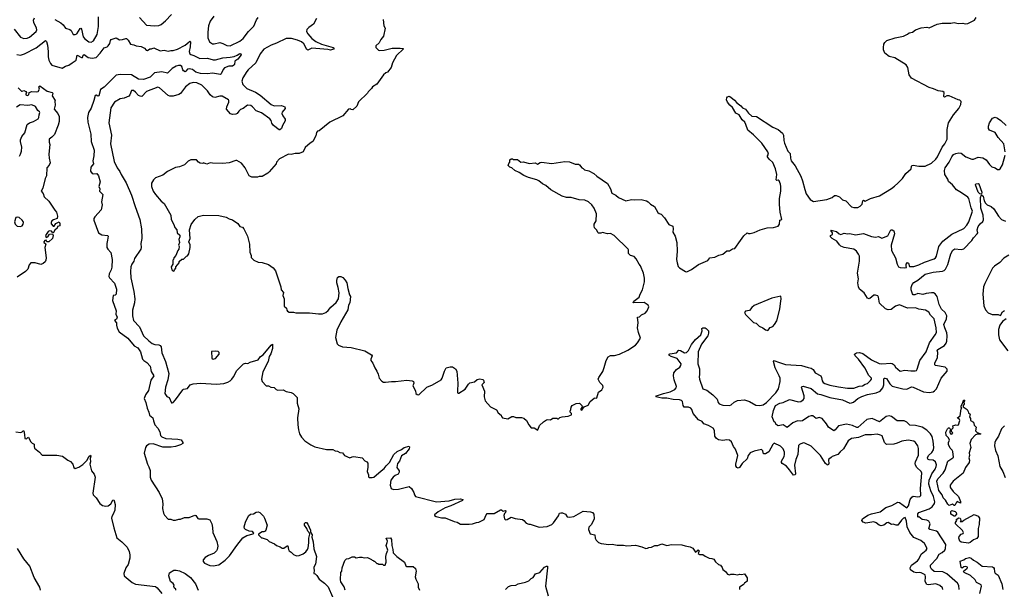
# Model space of a CAD drawing. Extents: x 1863017 to 1989460, y 394564 to 532820.
# Tile 180 of 213: x 1967443 to 1979711, y 441798 to 448891. Entities that reach past the tile are written whole.
import ezdxf

# ---------------------------------------------------------------- set-up
doc = ezdxf.new("R2010")
doc.units = 0

msp = doc.modelspace()

# ---------------------------------------------------------------- linework, layer by layer
at = {"layer": '0CON10XD'}
for points in [[(1967376, 448775), (1967452, 448675), (1967495, 448658), (1967535, 448661), (1967567, 448673), (1967650, 448745), (1967657, 448765), (1967654, 448785), (1967621, 448855), (1967617, 448885), (1967629, 448915)], [(1967882, 448892), (1967954, 448854), (1967986, 448826), (1968015, 448784), (1968070, 448770), (1968086, 448755), (1968110, 448705), (1968135, 448706), (1968155, 448716), (1968195, 448781), (1968205, 448784), (1968215, 448775), (1968235, 448676), (1968255, 448652), (1968306, 448616), (1968335, 448613), (1968365, 448629), (1968409, 448705), (1968425, 448805), (1968425, 448925)], [(1968937, 448917), (1969022, 448822), (1969124, 448814), (1969175, 448818), (1969205, 448831), (1969258, 448875), (1969335, 448954)], [(1971972, 448895), (1971982, 448815), (1971998, 448785), (1971978, 448685), (1971942, 448645), (1971922, 448605), (1971880, 448565), (1971880, 448545), (1971915, 448510), (1971927, 448507), (1971985, 448510), (1972085, 448536), (1972185, 448538), (1972222, 448532), (1972227, 448527), (1972138, 448445), (1972088, 448355), (1972070, 448295), (1972024, 448236), (1972005, 448229), (1971976, 448204), (1971895, 448088), (1971838, 448055), (1971828, 448035), (1971787, 447993), (1971778, 447975), (1971665, 447868), (1971642, 447815), (1971595, 447770), (1971573, 447773), (1971565, 447780), (1971540, 447775), (1971468, 447695), (1971306, 447614), (1971175, 447508), (1971155, 447502), (1971142, 447488), (1971132, 447445), (1971097, 447375), (1971062, 447355), (1971000, 447300), (1970975, 447247), (1970925, 447223), (1970876, 447226), (1970825, 447214), (1970794, 447216), (1970682, 447158), (1970642, 447115), (1970638, 447095), (1970552, 446995), (1970535, 446978), (1970465, 446940), (1970425, 446940), (1970405, 446930), (1970335, 446930), (1970302, 446945), (1970252, 447045), (1970206, 447106), (1970147, 447137), (1970135, 447138), (1970055, 447108), (1969975, 447100), (1969847, 447103), (1969815, 447110), (1969775, 447090), (1969735, 447108), (1969725, 447102), (1969690, 447105), (1969670, 447115), (1969646, 447146), (1969575, 447148), (1969541, 447129), (1969495, 447082), (1969435, 447060), (1969385, 447050), (1969285, 446999), (1969225, 446957), (1969135, 446920), (1969112, 446898), (1969087, 446855), (1969086, 446815), (1969107, 446755), (1969134, 446715), (1969205, 446633), (1969244, 446604), (1969326, 446456), (1969330, 446405), (1969365, 446340), (1969377, 446305), (1969400, 446275), (1969406, 446236), (1969437, 446207), (1969438, 446185), (1969428, 446155), (1969433, 446115), (1969422, 446085), (1969430, 446065), (1969427, 446033), (1969413, 446017), (1969387, 445953), (1969363, 445927), (1969360, 445905), (1969352, 445895), (1969350, 445845), (1969332, 445815), (1969340, 445775), (1969355, 445760), (1969368, 445762), (1969372, 445778), (1969390, 445795), (1969390, 445815), (1969430, 445865), (1969432, 445878), (1969462, 445908), (1969485, 445910), (1969520, 445945), (1969535, 445950), (1969550, 445975), (1969568, 446055), (1969566, 446086), (1969552, 446125), (1969567, 446165), (1969560, 446275), (1969581, 446339), (1969627, 446405), (1969668, 446442), (1969735, 446458), (1969925, 446454), (1970015, 446434), (1970052, 446412), (1970095, 446400), (1970162, 446355), (1970187, 446317), (1970218, 446308), (1970238, 446288), (1970280, 446195), (1970308, 446095), (1970312, 445995), (1970328, 445955), (1970328, 445928), (1970342, 445912), (1970360, 445895), (1970415, 445872), (1970465, 445867), (1970545, 445843), (1970602, 445802), (1970631, 445765), (1970698, 445565), (1970702, 445525), (1970730, 445495), (1970722, 445455), (1970738, 445415), (1970740, 445325), (1970767, 445297), (1970770, 445275), (1970781, 445261), (1970800, 445250), (1970855, 445249), (1970885, 445241), (1971055, 445242), (1971165, 445228), (1971215, 445230), (1971256, 445245), (1971285, 445268), (1971318, 445312), (1971385, 445369), (1971415, 445415), (1971422, 445488), (1971412, 445555), (1971394, 445615), (1971393, 445645), (1971405, 445680), (1971418, 445692), (1971445, 445692), (1971471, 445681), (1971499, 445649), (1971518, 445615), (1971530, 445545), (1971552, 445465), (1971566, 445445), (1971556, 445365), (1971540, 445335), (1971532, 445278), (1971445, 445129), (1971396, 445026), (1971376, 444935), (1971397, 444855), (1971415, 444838), (1971465, 444817), (1971575, 444809), (1971745, 444766), (1971828, 444718), (1971833, 444705), (1971817, 444665), (1971818, 444645), (1971842, 444615), (1971867, 444555), (1971893, 444515), (1971910, 444475), (1971920, 444425), (1971955, 444388), (1971977, 444377), (1972003, 444377), (1972075, 444387), (1972125, 444384), (1972265, 444401), (1972335, 444392), (1972350, 444385), (1972352, 444365), (1972341, 444331), (1972375, 444270), (1972378, 444238), (1972395, 444223), (1972415, 444220), (1972515, 444314), (1972586, 444344), (1972695, 444406), (1972709, 444425), (1972735, 444514), (1972758, 444555), (1972805, 444570), (1972835, 444568), (1972873, 444545), (1972891, 444515), (1972904, 444365), (1972897, 444267), (1972900, 444245), (1972905, 444240), (1972915, 444242), (1972995, 444291), (1973035, 444352), (1973052, 444368), (1973108, 444382), (1973145, 444412), (1973175, 444420), (1973215, 444412), (1973224, 444404), (1973230, 444375), (1973202, 444345), (1973236, 444265), (1973230, 444195), (1973244, 444144), (1973276, 444106)], [(1969861, 448935), (1969817, 448873), (1969797, 448815), (1969787, 448735), (1969788, 448665), (1969809, 448615), (1969845, 448590), (1969865, 448589), (1969935, 448606), (1969975, 448596), (1970025, 448570), (1970064, 448564), (1970185, 448624), (1970228, 448655), (1970295, 448746), (1970361, 448809), (1970392, 448888), (1970415, 448917)], [(1971141, 448905), (1971104, 448835), (1971045, 448794), (1971021, 448769), (1971018, 448745), (1971035, 448716)], [(1973276, 444106), (1973311, 444071), (1973385, 444032), (1973404, 443994), (1973440, 443965), (1973445, 443950), (1973460, 443935), (1973525, 443920), (1973575, 443948), (1973595, 443948), (1973625, 443938), (1973695, 443938), (1973725, 443928), (1973759, 443899), (1973788, 443845), (1973815, 443810), (1973855, 443808), (1973875, 443798), (1973895, 443778), (1973905, 443790), (1973921, 443839), (1973970, 443885), (1974005, 443908), (1974025, 443912), (1974055, 443908), (1974085, 443930), (1974135, 443930), (1974145, 443920), (1974155, 443920), (1974173, 443937), (1974203, 443947), (1974275, 443952), (1974318, 443972), (1974320, 443985), (1974303, 444003), (1974302, 444015), (1974312, 444038), (1974313, 444067), (1974325, 444088), (1974375, 444112), (1974417, 444117), (1974447, 444087), (1974450, 444065), (1974433, 444047), (1974430, 444035), (1974445, 444030), (1974475, 444070), (1974525, 444092), (1974552, 444135), (1974601, 444179), (1974615, 444182), (1974625, 444178), (1974635, 444182), (1974656, 444254), (1974698, 444282), (1974712, 444315), (1974710, 444335), (1974671, 444371), (1974651, 444415), (1974657, 444435), (1974708, 444512), (1974725, 444558), (1974749, 444645), (1974775, 444692), (1974805, 444709), (1974855, 444711), (1974915, 444724), (1975021, 444775), (1975115, 444838), (1975141, 444865), (1975177, 444925), (1975152, 444995), (1975142, 445055), (1975150, 445115), (1975140, 445185), (1975165, 445190), (1975192, 445215), (1975238, 445235), (1975262, 445265), (1975280, 445315), (1975272, 445335), (1975225, 445369), (1975088, 445365), (1975096, 445385), (1975162, 445435), (1975173, 445475), (1975202, 445525), (1975226, 445626), (1975226, 445674), (1975216, 445735), (1975180, 445825), (1975160, 445845), (1975124, 445914), (1975101, 445941), (1975054, 445954), (1975028, 445978), (1975030, 446025), (1975025, 446032), (1974848, 446205), (1974805, 446227), (1974765, 446223), (1974705, 446240), (1974685, 446232), (1974655, 446232), (1974645, 446242), (1974635, 446270), (1974605, 446300), (1974600, 446325), (1974602, 446345), (1974627, 446385), (1974630, 446475), (1974601, 446545), (1974572, 446585), (1974531, 446621), (1974485, 446643), (1974415, 446647), (1974315, 446676), (1974255, 446678), (1974202, 446692), (1974062, 446772), (1973997, 446827), (1973958, 446848), (1973913, 446885), (1973885, 446898), (1973782, 446925), (1973725, 446949), (1973668, 446988), (1973612, 447015), (1973577, 447047), (1973550, 447055), (1973530, 447075), (1973538, 447102), (1973550, 447115), (1973550, 447145), (1973565, 447160), (1973585, 447160), (1973595, 447150), (1973645, 447152), (1973688, 447118), (1973715, 447122), (1973795, 447100), (1973865, 447110), (1973895, 447093), (1973927, 447113), (1973945, 447117), (1974075, 447101), (1974234, 447126), (1974292, 447122), (1974365, 447093), (1974405, 447092), (1974418, 447085), (1974445, 447048), (1974465, 447040), (1974482, 447022), (1974535, 447007), (1974598, 446975), (1974632, 446942), (1974765, 446853), (1974803, 446783), (1974821, 446731), (1974872, 446705), (1974905, 446678), (1974995, 446637), (1975065, 446651), (1975105, 446647), (1975185, 446652), (1975252, 446635), (1975275, 446621), (1975303, 446595), (1975351, 446565), (1975395, 446492), (1975409, 446479), (1975435, 446470), (1975477, 446425), (1975530, 446340), (1975579, 446319), (1975586, 446285), (1975581, 446245), (1975609, 446195), (1975629, 446115), (1975633, 446007), (1975626, 445905), (1975633, 445865), (1975649, 445819), (1975662, 445802), (1975740, 445755), (1975755, 445753), (1975815, 445780), (1975899, 445841), (1976017, 445893), (1976040, 445925), (1976102, 445935), (1976155, 445960), (1976205, 445973), (1976255, 446011), (1976285, 446013), (1976323, 446037), (1976355, 446040), (1976425, 446141), (1976465, 446199), (1976505, 446236), (1976525, 446227), (1976545, 446227), (1976595, 446240), (1976670, 446275), (1976755, 446300), (1976835, 446303), (1976895, 446318), (1976910, 446345), (1976912, 446395), (1976940, 446405), (1976920, 446495), (1976909, 446591), (1976911, 446665), (1976928, 446755), (1976925, 446815), (1976921, 446845), (1976905, 446884), (1976895, 446891), (1976875, 446888), (1976868, 446895), (1976877, 446965), (1976859, 447035), (1976825, 447112), (1976779, 447155), (1976762, 447185), (1976760, 447195), (1976772, 447215), (1976764, 447245), (1976688, 447355), (1976586, 447456), (1976515, 447517), (1976492, 447585), (1976476, 447615), (1976446, 447646), (1976406, 447705), (1976366, 447726), (1976325, 447796), (1976289, 447825), (1976260, 447865), (1976249, 447895), (1976252, 447918), (1976261, 447929), (1976283, 447937), (1976305, 447926), (1976351, 447891), (1976378, 447855), (1976428, 447818), (1976448, 447795), (1976488, 447778), (1976525, 447726), (1976565, 447691), (1976625, 447684), (1976825, 447553), (1976895, 447523), (1976949, 447479), (1976960, 447455), (1976964, 447385), (1976973, 447355), (1977015, 447253), (1977044, 447224), (1977048, 447165), (1977054, 447134), (1977105, 447072), (1977175, 446942), (1977196, 446885), (1977224, 446775), (1977244, 446724), (1977293, 446653), (1977335, 446628), (1977498, 446652), (1977565, 446678), (1977595, 446700), (1977615, 446702), (1977656, 446686), (1977696, 446646), (1977735, 446634), (1977805, 446562), (1977835, 446551), (1977886, 446554), (1977915, 446567), (1977940, 446595), (1977948, 446635), (1977955, 446642), (1977975, 446632), (1977986, 446634), (1978044, 446666), (1978155, 446699), (1978305, 446788), (1978344, 446816), (1978384, 446856), (1978441, 446915), (1978483, 446977), (1978552, 447035), (1978553, 447065), (1978560, 447075), (1978575, 447079), (1978645, 447067), (1978725, 447066), (1978803, 447105), (1978856, 447155), (1978879, 447185), (1978935, 447305), (1978971, 447345), (1978998, 447405), (1978999, 447525), (1979014, 447606), (1979079, 447705), (1979146, 447784), (1979170, 447835), (1979173, 447873), (1979158, 447888), (1979135, 447893), (1979025, 447943), (1978995, 447942), (1978965, 447928), (1978958, 447935), (1978960, 447985), (1978945, 447999), (1978885, 448006), (1978830, 448030), (1978775, 448046), (1978554, 448164), (1978527, 448205), (1978508, 448295), (1978489, 448329), (1978348, 448418), (1978274, 448434), (1978222, 448475), (1978207, 448515), (1978204, 448545), (1978210, 448585), (1978222, 448608), (1978245, 448630), (1978350, 448665), (1978455, 448687), (1978505, 448710), (1978525, 448726), (1978565, 448736), (1978605, 448763), (1978675, 448790), (1978745, 448800), (1978775, 448791), (1978876, 448834), (1978936, 448846), (1979043, 448847), (1979085, 448858), (1979135, 448843), (1979195, 448846), (1979222, 448838), (1979257, 448843), (1979338, 448885), (1979362, 448918)], [(1967407, 448457), (1967455, 448450), (1967505, 448465), (1967648, 448542), (1967765, 448631), (1967779, 448619), (1967790, 448575), (1967800, 448495), (1967798, 448428), (1967808, 448388), (1967826, 448345), (1967845, 448323), (1967971, 448289), (1968016, 448314), (1968055, 448326), (1968099, 448355), (1968145, 448388), (1968159, 448451), (1968215, 448420), (1968225, 448419), (1968235, 448450), (1968245, 448456), (1968295, 448419), (1968345, 448412), (1968395, 448422), (1968445, 448475), (1968495, 448542), (1968535, 448554), (1968547, 448565), (1968568, 448595), (1968576, 448634), (1968584, 448645), (1968645, 448666), (1968688, 448642), (1968725, 448646), (1968765, 448659), (1968775, 448656), (1968796, 448636), (1968825, 448587), (1968865, 448580), (1968894, 448564), (1968955, 448556), (1968997, 448535), (1969021, 448511), (1969035, 448506), (1969065, 448528), (1969085, 448528), (1969115, 448542), (1969195, 448502), (1969245, 448512), (1969295, 448500), (1969325, 448508), (1969355, 448506), (1969411, 448525), (1969505, 448576), (1969555, 448615), (1969565, 448623), (1969573, 448615), (1969568, 448555), (1969553, 448495), (1969562, 448465), (1969575, 448456), (1969615, 448447), (1969687, 448407), (1969785, 448413), (1969855, 448391), (1969885, 448391), (1969975, 448417), (1970065, 448423), (1970116, 448434), (1970152, 448448), (1970185, 448470), (1970200, 448465), (1970202, 448455), (1970162, 448398), (1970124, 448376), (1970118, 448335), (1970110, 448325), (1970095, 448314), (1970048, 448312), (1969995, 448291), (1969978, 448272), (1969952, 448215), (1969945, 448210), (1969845, 448227), (1969785, 448217), (1969695, 448222), (1969639, 448239), (1969595, 448272), (1969555, 448278), (1969535, 448274), (1969515, 448252), (1969505, 448243), (1969485, 448254), (1969474, 448265), (1969465, 448307), (1969445, 448319), (1969422, 448322), (1969395, 448314), (1969345, 448285), (1969285, 448226), (1969215, 448240), (1969125, 448231), (1969069, 448175), (1968985, 448147), (1968925, 448151), (1968835, 448205), (1968695, 448210), (1968645, 448199), (1968495, 448051), (1968450, 448020), (1968431, 447945), (1968415, 447940), (1968395, 447950), (1968383, 447947), (1968368, 447885), (1968332, 447788), (1968300, 447735), (1968289, 447675), (1968292, 447615), (1968330, 447465), (1968332, 447375), (1968372, 447265), (1968368, 447195), (1968354, 447135), (1968361, 447095), (1968329, 447055), (1968326, 447006), (1968345, 446976), (1968365, 446970), (1968405, 446974), (1968427, 446945), (1968446, 446874), (1968430, 446815), (1968441, 446785), (1968439, 446755), (1968478, 446715), (1968463, 446625), (1968469, 446585), (1968458, 446525), (1968379, 446435), (1968369, 446415), (1968369, 446395), (1968427, 446237), (1968465, 446210), (1968538, 446205), (1968546, 446195), (1968539, 446145), (1968528, 446105), (1968530, 446055), (1968542, 446032), (1968580, 445990), (1968595, 445905), (1968592, 445808), (1968584, 445776), (1968560, 445725), (1968556, 445695), (1968564, 445675), (1968625, 445609), (1968649, 445535), (1968646, 445475), (1968635, 445461), (1968610, 445455), (1968600, 445395), (1968644, 445265), (1968640, 445225), (1968656, 445185), (1968650, 445160), (1968624, 445145), (1968648, 445118), (1968648, 445085), (1968658, 445048), (1968681, 445005), (1968789, 444925), (1968871, 444831), (1968915, 444806), (1968947, 444755), (1968975, 444664), (1968992, 444645), (1969028, 444622), (1969070, 444575), (1969081, 444511), (1969114, 444455), (1969077, 444403), (1969048, 444275), (1969011, 444219), (1968996, 444175), (1969017, 444125), (1969032, 444055), (1969053, 444005), (1969062, 443965), (1969104, 443935), (1969109, 443895), (1969127, 443847), (1969163, 443805), (1969189, 443759), (1969197, 443715), (1969215, 443696), (1969265, 443676), (1969415, 443666), (1969455, 443658), (1969478, 443625), (1969478, 443615), (1969445, 443598), (1969383, 443577), (1969332, 443568), (1969225, 443569), (1969105, 443608), (1969056, 443605), (1969024, 443585), (1969009, 443565), (1968996, 443495), (1969035, 443358), (1969053, 443323), (1969067, 443277), (1969070, 443195), (1969081, 443155), (1969181, 443005), (1969218, 442925), (1969226, 442864), (1969222, 442805), (1969237, 442745), (1969249, 442719), (1969295, 442670), (1969325, 442670), (1969355, 442660), (1969385, 442660), (1969425, 442672), (1969445, 442672), (1969498, 442692), (1969555, 442691), (1969625, 442719), (1969638, 442715), (1969661, 442681), (1969674, 442674), (1969774, 442674), (1969811, 442661), (1969838, 442615), (1969847, 442567), (1969849, 442505), (1969901, 442391), (1969911, 442335), (1969904, 442295), (1969894, 442275), (1969865, 442248), (1969795, 442220), (1969753, 442195), (1969730, 442165), (1969730, 442145), (1969745, 442123), (1969814, 442094), (1969855, 442090), (1969925, 442103), (1970005, 442162), (1970058, 442215), (1970147, 442343), (1970225, 442437), (1970275, 442468), (1970353, 442487), (1970360, 442495), (1970345, 442518), (1970303, 442523), (1970255, 442542), (1970243, 442555), (1970241, 442575), (1970256, 442635), (1970295, 442713), (1970318, 442732), (1970355, 442736), (1970390, 442760), (1970415, 442762), (1970435, 442756), (1970479, 442709), (1970494, 442685), (1970527, 442595), (1970510, 442535), (1970500, 442520), (1970485, 442512), (1970465, 442512), (1970420, 442485), (1970420, 442475), (1970455, 442440), (1970465, 442438)], [(1971035, 448716), (1971085, 448657), (1971135, 448619), (1971205, 448588), (1971351, 448545), (1971363, 448535), (1971353, 448525), (1971315, 448513), (1971282, 448522), (1971085, 448537), (1971035, 448512), (1971021, 448521), (1970985, 448590), (1970953, 448615), (1970905, 448636), (1970830, 448655), (1970765, 448655), (1970645, 448598), (1970575, 448576), (1970487, 448525), (1970441, 448465), (1970384, 448356), (1970290, 448265), (1970272, 448245), (1970224, 448166), (1970212, 448125), (1970223, 448083), (1970272, 448035), (1970380, 447990), (1970441, 447951), (1970578, 447835), (1970615, 447820), (1970705, 447822), (1970745, 447808), (1970752, 447785), (1970715, 447740), (1970711, 447725), (1970723, 447693), (1970752, 447652), (1970749, 447631), (1970718, 447575), (1970705, 447538), (1970685, 447520), (1970675, 447520), (1970604, 447575), (1970584, 447604), (1970577, 447635), (1970558, 447658), (1970455, 447733), (1970388, 447758), (1970345, 447808), (1970325, 447822), (1970283, 447825), (1970226, 447785), (1970195, 447774), (1970172, 447752), (1970152, 447725), (1970135, 447715), (1970095, 447710), (1970069, 447719), (1970020, 447775), (1970024, 447805), (1970051, 447865), (1970050, 447885), (1970043, 447893), (1969965, 447937), (1969935, 447938), (1969875, 447924), (1969845, 447931), (1969818, 447955), (1969785, 448006), (1969711, 448075), (1969650, 448105), (1969605, 448110), (1969562, 448098), (1969509, 448055), (1969448, 447972), (1969425, 447959), (1969355, 447940), (1969315, 447939), (1969295, 447947), (1969185, 448041), (1969165, 448050), (1969025, 447997), (1968965, 447936), (1968945, 447937), (1968925, 447947), (1968885, 447988), (1968860, 448010), (1968835, 448010), (1968816, 447955), (1968802, 447938), (1968745, 447914), (1968695, 447905), (1968626, 447865), (1968578, 447795), (1968556, 447605), (1968587, 447455), (1968574, 447345), (1968620, 447125), (1968659, 447045), (1968691, 447001), (1968706, 446965), (1968771, 446861), (1968836, 446706), (1968884, 446565), (1968940, 446405), (1968962, 446285), (1968966, 446165), (1968954, 446105), (1968956, 446055), (1968951, 446035), (1968874, 445916), (1968867, 445885), (1968842, 445848), (1968829, 445815), (1968824, 445755), (1968828, 445675), (1968867, 445505), (1968877, 445415), (1968873, 445367), (1968848, 445275), (1968847, 445205), (1968861, 445145), (1968936, 445066), (1968988, 444955), (1969051, 444891), (1969095, 444857), (1969127, 444847), (1969175, 444842), (1969195, 444832), (1969207, 444817), (1969213, 444743), (1969262, 444635), (1969300, 444485), (1969290, 444405), (1969258, 444315), (1969253, 444235), (1969275, 444198), (1969305, 444187), (1969335, 444121), (1969345, 444119), (1969354, 444125), (1969385, 444158), (1969475, 444281), (1969485, 444289), (1969535, 444299), (1969568, 444345), (1969605, 444356), (1969695, 444364), (1969895, 444352), (1969985, 444362), (1970035, 444379), (1970064, 444395), (1970085, 444414), (1970106, 444444), (1970147, 444523), (1970230, 444605), (1970255, 444614), (1970285, 444611), (1970313, 444627), (1970415, 444656), (1970444, 444695), (1970475, 444716), (1970575, 444840), (1970595, 444850), (1970594, 444795), (1970571, 444729), (1970551, 444695), (1970539, 444635), (1970471, 444505), (1970458, 444415), (1970463, 444385), (1970515, 444332), (1970545, 444330), (1970574, 444314), (1970615, 444312), (1970638, 444285), (1970658, 444278), (1970725, 444280), (1970765, 444262), (1970827, 444247), (1970850, 444235), (1970900, 444185), (1970900, 444115), (1970920, 444045), (1970904, 443934), (1970910, 443845), (1970916, 443785), (1970931, 443735), (1970955, 443693), (1970998, 443648), (1971072, 443595), (1971120, 443570), (1971265, 443537), (1971345, 443538), (1971375, 443520), (1971405, 443518), (1971433, 443503), (1971465, 443497), (1971492, 443465), (1971555, 443434), (1971585, 443449), (1971605, 443451), (1971712, 443435), (1971745, 443397), (1971767, 443385), (1971779, 443369), (1971782, 443318), (1971772, 443265), (1971788, 443225), (1971788, 443198), (1971798, 443188), (1971835, 443188), (1971855, 443193), (1971945, 443274), (1971985, 443300), (1972009, 443335), (1972052, 443375), (1972105, 443475), (1972145, 443513), (1972201, 443539), (1972235, 443564), (1972295, 443582), (1972301, 443571), (1972297, 443547), (1972252, 443488), (1972199, 443461), (1972176, 443395), (1972152, 443365), (1972144, 443315), (1972170, 443275), (1972173, 443255), (1972160, 443230), (1972123, 443215), (1972096, 443195), (1972067, 443155), (1972060, 443095), (1972072, 443055), (1972102, 443042), (1972165, 443044), (1972296, 443076), (1972324, 443055), (1972354, 443005), (1972363, 442973), (1972375, 442954), (1972635, 442889), (1972795, 442901), (1972865, 442921), (1972935, 442924), (1972966, 442916), (1972960, 442905), (1972815, 442836), (1972743, 442813), (1972656, 442764), (1972610, 442725), (1972610, 442715), (1972633, 442703), (1972697, 442687), (1972745, 442687), (1972855, 442641), (1972895, 442633), (1972935, 442608), (1973045, 442609), (1973085, 442614), (1973135, 442631), (1973165, 442632), (1973230, 442665), (1973255, 442727), (1973269, 442741), (1973355, 442743), (1973435, 442788), (1973445, 442788), (1973465, 442772), (1973495, 442780), (1973500, 442775), (1973498, 442755), (1973485, 442742), (1973474, 442715), (1973482, 442675), (1973494, 442664), (1973515, 442668), (1973565, 442694), (1973615, 442678), (1973708, 442668), (1973726, 442656), (1973755, 442623), (1973785, 442608), (1973805, 442608), (1973915, 442573), (1974015, 442581), (1974074, 442606), (1974095, 442627), (1974158, 442712), (1974168, 442745), (1974185, 442752), (1974205, 442752), (1974244, 442734), (1974265, 442702), (1974295, 442694), (1974346, 442704), (1974465, 442771), (1974554, 442764), (1974578, 442755), (1974596, 442735), (1974599, 442675), (1974567, 442603), (1974535, 442570), (1974531, 442541), (1974550, 442490), (1974610, 442475), (1974612, 442435), (1974625, 442410), (1974655, 442380), (1974688, 442368), (1974785, 442357), (1974825, 442359), (1974887, 442347), (1974965, 442346), (1975007, 442337), (1975115, 442348), (1975195, 442327), (1975245, 442307), (1975265, 442308), (1975281, 442319), (1975315, 442322), (1975355, 442342), (1975395, 442342), (1975445, 442363), (1975505, 442344), (1975565, 442354), (1975695, 442350), (1975735, 442338), (1975798, 442328), (1975830, 442310), (1975865, 442262), (1975895, 442288), (1975907, 442275), (1975898, 442245), (1975908, 442235), (1975915, 442230), (1975955, 442230), (1975982, 442212), (1976035, 442184), (1976065, 442183), (1976093, 442173), (1976111, 442141), (1976150, 442105), (1976175, 442100), (1976195, 442070), (1976204, 442044), (1976239, 442019), (1976260, 441985), (1976285, 441978), (1976305, 441988), (1976345, 441988), (1976385, 441978), (1976414, 441986), (1976435, 441983), (1976475, 441990), (1976505, 441940), (1976508, 441915), (1976505, 441900), (1976488, 441882), (1976472, 441878), (1976470, 441865), (1976458, 441852), (1976412, 441825), (1976410, 441795)], [(1967425, 448044), (1967465, 448002), (1967475, 448000), (1967495, 448009), (1967522, 447995), (1967528, 447985), (1967519, 447965), (1967521, 447955), (1967535, 447946), (1967558, 447955), (1967562, 447985), (1967595, 447998), (1967655, 447991), (1967673, 447995), (1967691, 448025), (1967684, 448056), (1967694, 448066), (1967785, 448001), (1967846, 447985), (1967857, 447975), (1967847, 447945), (1967887, 447885), (1967880, 447875), (1967886, 447825), (1967871, 447775), (1967919, 447725), (1967937, 447685), (1967936, 447625), (1967924, 447576), (1967878, 447462), (1967845, 447428), (1967812, 447405), (1967812, 447365), (1967820, 447335), (1967808, 447215), (1967812, 447165), (1967825, 447110), (1967812, 447078), (1967783, 447045), (1967779, 446945), (1967759, 446915), (1967732, 446795), (1967712, 446755), (1967734, 446725), (1967748, 446685), (1967805, 446631), (1967823, 446605), (1967880, 446520), (1967903, 446495), (1967916, 446444), (1967912, 446415), (1967865, 446400), (1967844, 446386), (1967836, 446365), (1967837, 446347), (1967861, 446321), (1967875, 446321), (1967895, 446353), (1967935, 446373), (1967944, 446355), (1967944, 446326), (1967916, 446314), (1967911, 446295), (1967881, 446269), (1967865, 446241), (1967855, 446237), (1967838, 446258), (1967815, 446263), (1967800, 446255), (1967766, 446205), (1967775, 446180), (1967792, 446188), (1967815, 446221), (1967853, 446223), (1967859, 446205), (1967854, 446165), (1967806, 446125), (1967783, 446123), (1967775, 446147), (1967755, 446141), (1967745, 446125), (1967746, 446115), (1967766, 446106), (1967771, 446095), (1967755, 446055), (1967772, 445925), (1967769, 445895), (1967759, 445875), (1967735, 445853), (1967705, 445843), (1967635, 445865), (1967581, 445865), (1967563, 445837), (1967544, 445785), (1967515, 445755), (1967414, 445685)], [(1967439, 447191), (1967454, 447216), (1967466, 447255), (1967471, 447305), (1967454, 447375), (1967455, 447397), (1967470, 447435), (1967506, 447484), (1967536, 447585), (1967565, 447608), (1967615, 447622), (1967675, 447657), (1967684, 447675), (1967685, 447705), (1967696, 447735), (1967692, 447742), (1967670, 447760), (1967641, 447811), (1967595, 447831), (1967545, 447823), (1967449, 447831), (1967405, 447802)], [(1979722, 447245), (1979704, 447344), (1979635, 447425), (1979596, 447485), (1979525, 447516), (1979514, 447535), (1979514, 447564), (1979527, 447605), (1979565, 447664), (1979595, 447676), (1979625, 447666), (1979667, 447637), (1979735, 447573)], [(1979066, 446836), (1979017, 446875), (1979005, 446905), (1978969, 446965), (1978964, 447015), (1978973, 447045), (1979025, 447115), (1979056, 447184), (1979079, 447211), (1979105, 447226), (1979145, 447235), (1979175, 447231), (1979233, 447185), (1979305, 447156), (1979325, 447156), (1979385, 447179), (1979445, 447172), (1979486, 447146), (1979525, 447088), (1979555, 447059), (1979595, 447046), (1979625, 447024), (1979645, 447024), (1979658, 447035), (1979689, 447085), (1979721, 447205)], [(1978944, 441795), (1978942, 441815), (1978909, 441845), (1978858, 441865), (1978765, 441852), (1978745, 441856), (1978725, 441895), (1978730, 441955), (1978725, 441979), (1978675, 442003), (1978656, 442006), (1978615, 442003), (1978585, 442011), (1978542, 442042), (1978537, 442065), (1978555, 442100), (1978627, 442153), (1978646, 442175), (1978676, 442234), (1978738, 442285), (1978751, 442305), (1978715, 442369), (1978669, 442405), (1978585, 442442), (1978533, 442503), (1978501, 442575), (1978491, 442645), (1978475, 442690), (1978455, 442682), (1978431, 442659), (1978385, 442598), (1978363, 442597), (1978325, 442609), (1978305, 442606), (1978265, 442631), (1978245, 442625), (1978209, 442595), (1978175, 442590), (1978153, 442595), (1978114, 442624), (1978085, 442636), (1977985, 442623), (1977952, 442632), (1977937, 442655), (1977942, 442675), (1978011, 442719), (1978055, 442738), (1978165, 442761), (1978235, 442818), (1978309, 442841), (1978385, 442882), (1978405, 442880), (1978495, 442813), (1978515, 442838), (1978536, 442915), (1978558, 442945), (1978575, 442958), (1978635, 442951), (1978660, 442955), (1978670, 442965), (1978665, 443055), (1978681, 443245), (1978673, 443263), (1978621, 443315), (1978604, 443344), (1978601, 443365), (1978604, 443385), (1978641, 443469), (1978640, 443550), (1978634, 443584), (1978606, 443626), (1978585, 443641), (1978514, 443654), (1978433, 443643), (1978375, 443617), (1978335, 443607), (1978241, 443601), (1978216, 443626), (1978187, 443707), (1978169, 443719), (1978125, 443730), (1978055, 443721), (1977975, 443723), (1977895, 443688), (1977805, 443677), (1977766, 443645), (1977708, 443545), (1977665, 443511), (1977635, 443477), (1977565, 443452), (1977555, 443438), (1977525, 443420), (1977520, 443405), (1977523, 443365), (1977515, 443344), (1977505, 443346), (1977482, 443365), (1977421, 443465), (1977305, 443579), (1977227, 443617), (1977205, 443620), (1977157, 443603), (1977145, 443587), (1977138, 443475), (1977115, 443416), (1977096, 443345), (1977109, 443235), (1977105, 443222), (1977085, 443219), (1977036, 443286), (1976995, 443330), (1976943, 443363), (1976934, 443375), (1976936, 443395), (1976968, 443452), (1976972, 443475), (1976970, 443505), (1976954, 443545), (1976921, 443581), (1976845, 443617), (1976825, 443602), (1976775, 443508), (1976735, 443483), (1976711, 443485), (1976704, 443524), (1976685, 443537), (1976595, 443519), (1976544, 443496), (1976518, 443465), (1976505, 443422), (1976445, 443365), (1976410, 443315), (1976395, 443306), (1976378, 443315), (1976365, 443335), (1976365, 443357), (1976392, 443465), (1976361, 443541), (1976337, 443575), (1976310, 443635), (1976288, 443655), (1976255, 443660), (1976205, 443651), (1976151, 443661), (1976124, 443675), (1976102, 443705), (1976098, 443775), (1976083, 443805), (1976025, 443839), (1975969, 443859), (1975945, 443886), (1975899, 443909), (1975835, 443985), (1975817, 444037), (1975805, 444052), (1975775, 444064), (1975723, 444065), (1975710, 444085), (1975700, 444135), (1975688, 444148), (1975665, 444159), (1975585, 444161), (1975505, 444179), (1975445, 444180), (1975370, 444195), (1975378, 444205), (1975464, 444235), (1975546, 444255), (1975606, 444285), (1975624, 444305), (1975628, 444325), (1975599, 444405), (1975589, 444455), (1975595, 444495), (1975628, 444535), (1975669, 444565), (1975681, 444585), (1975684, 444605), (1975635, 444672), (1975558, 444695), (1975530, 444715), (1975545, 444728), (1975625, 444743), (1975655, 444774), (1975675, 444771), (1975725, 444741), (1975751, 444745), (1975775, 444772), (1975813, 444845), (1975865, 444907), (1975929, 444965), (1975948, 445015), (1975943, 445045), (1975955, 445052), (1975983, 445053), (1975997, 445045), (1976024, 445015), (1976027, 444987), (1976015, 444956), (1975940, 444850), (1975897, 444755), (1975892, 444605), (1975914, 444545), (1975912, 444472), (1975907, 444443), (1975911, 444415), (1975955, 444296), (1976005, 444278), (1976079, 444219), (1976134, 444164), (1976145, 444125), (1976159, 444109), (1976205, 444090), (1976285, 444085), (1976306, 444094), (1976345, 444129), (1976385, 444149), (1976475, 444157), (1976536, 444136), (1976615, 444090), (1976663, 444087), (1976705, 444094), (1976748, 444122), (1976865, 444243), (1976898, 444295), (1976918, 444385), (1976917, 444425), (1976907, 444455), (1976854, 444555), (1976834, 444635), (1976845, 444646), (1976885, 444630), (1976985, 444597), (1977185, 444583), (1977265, 444558), (1977305, 444552), (1977329, 444535), (1977355, 444494), (1977425, 444455), (1977434, 444435), (1977442, 444392), (1977455, 444375), (1977475, 444361), (1977535, 444341), (1977645, 444319), (1977755, 444304), (1977835, 444302), (1977904, 444326), (1977945, 444332), (1977975, 444352), (1978005, 444360), (1978045, 444396), (1978056, 444415), (1978054, 444425), (1978021, 444461), (1977972, 444555), (1977892, 444665), (1977853, 444705), (1977846, 444725), (1977867, 444743), (1977905, 444748), (1977949, 444735), (1978056, 444655), (1978151, 444611), (1978185, 444605), (1978295, 444615), (1978315, 444609), (1978338, 444595), (1978355, 444564), (1978415, 444513), (1978472, 444528), (1978545, 444518), (1978602, 444518), (1978615, 444524), (1978625, 444538), (1978658, 444645), (1978736, 444754), (1978778, 444865), (1978849, 444965), (1978864, 444995), (1978862, 445055), (1978837, 445165), (1978792, 445212), (1978769, 445249), (1978727, 445275), (1978646, 445286), (1978605, 445303), (1978505, 445298), (1978405, 445342), (1978355, 445323), (1978299, 445281), (1978265, 445276), (1978230, 445290), (1978155, 445363), (1978145, 445435), (1978133, 445453), (1978105, 445462), (1978085, 445462), (1978035, 445421), (1978025, 445417), (1978005, 445424), (1977965, 445489), (1977908, 445535), (1977893, 445565), (1977887, 445615), (1977892, 445665), (1977882, 445735), (1977905, 445885), (1977905, 445945), (1977895, 445972), (1977869, 446009), (1977834, 446034), (1977714, 446054), (1977675, 446070), (1977656, 446086), (1977622, 446135), (1977566, 446165), (1977546, 446185), (1977547, 446203), (1977568, 446215), (1977568, 446235), (1977548, 446265), (1977555, 446272), (1977620, 446255), (1977655, 446226), (1977675, 446218), (1977715, 446234), (1977755, 446226), (1977785, 446229), (1977855, 446212), (1977955, 446228), (1978055, 446190), (1978105, 446181), (1978145, 446191), (1978185, 446172), (1978260, 446200), (1978295, 446274), (1978315, 446276), (1978333, 446263), (1978341, 446225), (1978303, 446085), (1978304, 446015), (1978355, 445925), (1978375, 445845), (1978391, 445815), (1978414, 445804), (1978471, 445799), (1978490, 445805), (1978486, 445825), (1978486, 445845), (1978505, 445868), (1978515, 445859), (1978529, 445819), (1978585, 445817), (1978645, 445837), (1978715, 445871), (1978838, 445912), (1978855, 445925), (1978865, 445945), (1978895, 446065), (1978943, 446135), (1979058, 446222), (1979208, 446292), (1979245, 446331), (1979268, 446375), (1979315, 446505), (1979297, 446547), (1979270, 446665), (1979255, 446683), (1979177, 446737), (1979113, 446773), (1979066, 446836)], [(1979425, 446717), (1979405, 446721), (1979385, 446744), (1979353, 446835), (1979355, 446847), (1979385, 446853), (1979395, 446848), (1979430, 446745), (1979425, 446717)], [(1978868, 442182), (1978901, 442235), (1978936, 442255), (1978969, 442285), (1978979, 442305), (1978980, 442355), (1978881, 442511), (1978865, 442520), (1978783, 442543), (1978772, 442552), (1978786, 442615), (1978772, 442645), (1978745, 442660), (1978689, 442669), (1978645, 442700), (1978632, 442695), (1978635, 442737), (1978644, 442756), (1978775, 442800), (1978812, 442825), (1978842, 442865), (1978845, 442885), (1978830, 442955), (1978794, 443025), (1978770, 443105), (1978776, 443155), (1978789, 443195), (1978809, 443235), (1978851, 443295), (1978863, 443325), (1978866, 443346), (1978853, 443387), (1978826, 443406), (1978775, 443410), (1978757, 443417), (1978755, 443435), (1978765, 443464), (1978809, 443501), (1978828, 443535), (1978832, 443565), (1978825, 443643), (1978811, 443701), (1978792, 443735), (1978745, 443778), (1978686, 443815), (1978605, 443836), (1978535, 443840), (1978495, 443880), (1978465, 443894), (1978375, 443896), (1978305, 443949), (1978275, 443960), (1978240, 443950), (1978155, 443884), (1978065, 443923), (1977997, 443913), (1977885, 443814), (1977875, 443813), (1977818, 443838), (1977745, 443853), (1977645, 443832), (1977605, 443782), (1977585, 443770), (1977522, 443815), (1977497, 443857), (1977443, 443923), (1977405, 443939), (1977365, 443926), (1977327, 443957), (1977305, 443960), (1977275, 443948), (1977195, 443896), (1977175, 443892), (1977135, 443894), (1977075, 443872), (1977005, 443814), (1976957, 443847), (1976895, 443834), (1976885, 443837), (1976863, 443855), (1976858, 443875), (1976844, 443885), (1976819, 443945), (1976835, 444025), (1976861, 444085), (1976915, 444116), (1976955, 444123), (1977035, 444160), (1977145, 444131), (1977175, 444135), (1977206, 444156), (1977215, 444175), (1977218, 444205), (1977182, 444315), (1977186, 444324), (1977203, 444327), (1977305, 444300), (1977383, 444233), (1977425, 444225), (1977535, 444185), (1977695, 444156), (1977785, 444116), (1977805, 444118), (1977830, 444130), (1977885, 444175), (1977935, 444199), (1978005, 444222), (1978115, 444243), (1978163, 444267), (1978198, 444305), (1978210, 444345), (1978210, 444415), (1978214, 444425), (1978225, 444429), (1978241, 444421), (1978284, 444355), (1978315, 444326), (1978445, 444293), (1978495, 444292), (1978555, 444321), (1978575, 444317), (1978705, 444257), (1978775, 444249), (1978825, 444258), (1978842, 444268), (1978864, 444296), (1978923, 444427), (1978999, 444515), (1978998, 444538), (1978975, 444562), (1978855, 444584), (1978844, 444595), (1978846, 444615), (1978878, 444685), (1978882, 444745), (1978876, 444775), (1978883, 444785), (1978965, 444834), (1978987, 444863), (1978994, 444886), (1978999, 444955), (1978995, 444993), (1978968, 445055), (1978958, 445095), (1978992, 445165), (1978993, 445203), (1978975, 445245), (1978928, 445288), (1978901, 445345), (1978874, 445444), (1978848, 445478), (1978828, 445488), (1978805, 445490), (1978735, 445481), (1978695, 445467), (1978635, 445483), (1978595, 445466), (1978575, 445465), (1978565, 445479), (1978551, 445525), (1978551, 445555), (1978564, 445595), (1978583, 445617), (1978635, 445648), (1978725, 445722), (1978825, 445749), (1978940, 445760), (1978962, 445768), (1978977, 445783), (1979009, 445841), (1979045, 445975), (1979070, 446020), (1979095, 446036), (1979175, 446030), (1979205, 446038), (1979305, 446141), (1979325, 446175), (1979374, 446225), (1979379, 446235), (1979373, 446275), (1979384, 446315), (1979410, 446350), (1979442, 446378), (1979451, 446399), (1979449, 446455), (1979419, 446545), (1979413, 446677), (1979425, 446710), (1979447, 446695), (1979461, 446635), (1979475, 446605), (1979495, 446587), (1979545, 446566), (1979582, 446535), (1979639, 446445), (1979675, 446405), (1979725, 446383)], [(1967455, 446315), (1967475, 446326), (1967487, 446343), (1967490, 446365), (1967485, 446380), (1967475, 446396), (1967435, 446426), (1967415, 446432), (1967395, 446428), (1967377, 446375), (1967386, 446345), (1967411, 446321), (1967455, 446315)], [(1979765, 445960), (1979705, 445923), (1979655, 445869), (1979589, 445821), (1979565, 445795), (1979468, 445605), (1979453, 445565), (1979447, 445517), (1979445, 445475), (1979456, 445326), (1979478, 445278), (1979511, 445241), (1979559, 445219), (1979635, 445219), (1979665, 445209), (1979688, 445255), (1979715, 445271)], [(1976765, 445022), (1976795, 445060), (1976825, 445072), (1976848, 445095), (1976875, 445140), (1976913, 445287), (1976924, 445355), (1976931, 445415), (1976925, 445448), (1976815, 445422), (1976595, 445330), (1976564, 445306), (1976535, 445270), (1976488, 445262), (1976474, 445246), (1976485, 445220), (1976585, 445122), (1976621, 445111), (1976655, 445073), (1976704, 445054), (1976735, 445028), (1976765, 445022)], [(1979735, 445166), (1979689, 445131), (1979654, 445085), (1979637, 445035), (1979638, 444965), (1979650, 444905), (1979755, 444766)], [(1969855, 444663), (1969885, 444672), (1969927, 444725), (1969930, 444745), (1969918, 444758), (1969885, 444762), (1969832, 444758), (1969838, 444678), (1969855, 444663)], [(1979095, 442840), (1979085, 442840), (1979066, 442856), (1979025, 442843), (1979005, 442857), (1978979, 442909), (1978950, 442935), (1978938, 442975), (1978895, 443029), (1978870, 443145), (1978882, 443175), (1978947, 443243), (1978972, 443285), (1979005, 443394), (1979070, 443435), (1979076, 443444), (1979071, 443515), (1979061, 443531), (1979034, 443555), (1979015, 443600), (1979014, 443624), (1979027, 443655), (1979014, 443684), (1978987, 443715), (1978984, 443755), (1979002, 443795), (1979015, 443808), (1979025, 443808), (1979037, 443797), (1979040, 443785), (1979030, 443765), (1979033, 443753), (1979040, 443735), (1979055, 443730), (1979070, 443745), (1979050, 443765), (1979058, 443792), (1979072, 443808), (1979070, 443835), (1979105, 443847), (1979125, 443840), (1979140, 443845), (1979158, 443898), (1979149, 443919), (1979130, 443925), (1979128, 443935), (1979162, 443958), (1979172, 444045), (1979180, 444055), (1979172, 444065), (1979173, 444083), (1979195, 444120), (1979200, 444145), (1979205, 444152), (1979218, 444155), (1979208, 444132), (1979210, 444105), (1979198, 444085), (1979198, 444068), (1979248, 444035), (1979262, 444012), (1979264, 443994), (1979287, 443977), (1979278, 443945), (1979288, 443925), (1979288, 443898), (1979325, 443880), (1979335, 443840), (1979360, 443815), (1979352, 443772), (1979372, 443752), (1979420, 443735), (1979415, 443730), (1979375, 443730), (1979350, 443720), (1979297, 443663), (1979279, 443615), (1979294, 443565), (1979273, 443497), (1979278, 443465), (1979269, 443435), (1979277, 443405), (1979272, 443375), (1979227, 443315), (1979197, 443245), (1979075, 443145), (1979047, 443113), (1979038, 443095), (1979036, 443075), (1979041, 443061), (1979075, 443016), (1979138, 442955), (1979165, 442890), (1979165, 442870), (1979125, 442893), (1979109, 442875), (1979095, 442840)], [(1979715, 443832), (1979675, 443797), (1979638, 443705), (1979605, 443656), (1979593, 443625), (1979589, 443585), (1979599, 443525), (1979631, 443461), (1979656, 443326), (1979692, 443265), (1979722, 443192)], [(1967395, 443758), (1967459, 443751), (1967473, 443757), (1967485, 443773), (1967495, 443770), (1967505, 443725), (1967506, 443676), (1967529, 443671), (1967545, 443690), (1967555, 443692), (1967579, 443639), (1967598, 443618), (1967624, 443604), (1967622, 443575), (1967629, 443555), (1967690, 443505), (1967725, 443467), (1967905, 443470), (1967975, 443454), (1968042, 443405), (1968075, 443390), (1968107, 443355), (1968118, 443315), (1968135, 443300), (1968182, 443318), (1968230, 443350), (1968285, 443405), (1968305, 443452), (1968325, 443470), (1968330, 443455), (1968322, 443425), (1968325, 443385), (1968319, 443355), (1968337, 443275), (1968373, 443233), (1968383, 443195), (1968354, 442995), (1968358, 442975), (1968397, 442937), (1968443, 442865), (1968475, 442842), (1968515, 442833), (1968545, 442836), (1968579, 442861), (1968605, 442907), (1968615, 442912), (1968621, 442901), (1968631, 442855), (1968627, 442785), (1968610, 442735), (1968591, 442705), (1968588, 442685), (1968615, 442565), (1968655, 442438), (1968718, 442388), (1968781, 442321), (1968807, 442267), (1968816, 442225), (1968816, 442185), (1968794, 442106), (1968767, 442065), (1968741, 441995), (1968745, 441965), (1968845, 441881), (1968885, 441862), (1969135, 441834), (1969158, 441818), (1969214, 441745)], [(1979085, 442708), (1979043, 442735), (1979043, 442765), (1979055, 442780), (1979100, 442765), (1979112, 442755), (1979116, 442734), (1979095, 442710), (1979085, 442708)], [(1979265, 442373), (1979175, 442386), (1979155, 442397), (1979146, 442435), (1979149, 442455), (1979175, 442486), (1979199, 442491), (1979203, 442505), (1979189, 442529), (1979104, 442615), (1979101, 442629), (1979120, 442655), (1979112, 442668), (1979145, 442688), (1979160, 442685), (1979166, 442676), (1979168, 442652), (1979162, 442642), (1979185, 442640), (1979205, 442658), (1979335, 442730), (1979385, 442707), (1979402, 442685), (1979396, 442605), (1979383, 442555), (1979383, 442455), (1979369, 442431), (1979325, 442415), (1979285, 442381), (1979265, 442373)], [(1970465, 442438), (1970525, 442418), (1970550, 442395), (1970620, 442365), (1970645, 442342), (1970687, 442327), (1970715, 442308), (1970735, 442310), (1970775, 442337), (1970785, 442338), (1970791, 442295), (1970802, 442275), (1970825, 442262), (1970855, 442232), (1970893, 442213), (1970925, 442218), (1970975, 442238), (1971007, 442265), (1971028, 442292), (1971037, 442315), (1971047, 442377), (1971047, 442433), (1971058, 442485), (1971050, 442505), (1971035, 442520), (1971022, 442555), (1970990, 442595), (1970993, 442617), (1971005, 442630), (1971015, 442630), (1971035, 442610), (1971068, 442535), (1971068, 442508), (1971087, 442475), (1971082, 442445), (1971098, 442388), (1971107, 442303), (1971140, 442205), (1971129, 442111), (1971110, 442075), (1971107, 442055), (1971112, 442035), (1971110, 441995), (1971125, 441990), (1971145, 441970), (1971175, 441922), (1971240, 441875), (1971285, 441830), (1971340, 441705)], [(1971498, 441785), (1971485, 441830), (1971445, 441890), (1971441, 441915), (1971446, 442005), (1971456, 442025), (1971460, 442065), (1971493, 442155), (1971514, 442176), (1971545, 442183), (1971585, 442203), (1971615, 442202), (1971635, 442190), (1971675, 442198), (1971705, 442198), (1971735, 442188), (1971775, 442192), (1971825, 442170), (1971835, 442160), (1971848, 442158), (1971855, 442150), (1971865, 442150), (1971895, 442120), (1971905, 442120), (1971915, 442110), (1971965, 442110), (1971975, 442100), (1971995, 442100), (1972010, 442135), (1972007, 442205), (1972013, 442245), (1972031, 442285), (1972011, 442345), (1972021, 442379), (1972026, 442396), (1972010, 442435), (1972065, 442438), (1972076, 442416), (1972078, 442345), (1972092, 442295), (1972095, 442252), (1972144, 442205), (1972236, 442136), (1972255, 442088), (1972265, 442082), (1972345, 442081), (1972376, 442055), (1972384, 442025), (1972371, 441955), (1972379, 441925), (1972408, 441865), (1972408, 441825), (1972426, 441785)], [(1967704, 441785), (1967694, 441825), (1967625, 441945), (1967569, 442085), (1967497, 442177), (1967415, 442306)], [(1979149, 441795), (1979142, 441845), (1979127, 441875), (1978995, 441989), (1978945, 442016), (1978835, 442018), (1978805, 442049), (1978791, 442075), (1978790, 442100), (1978868, 442182)], [(1979406, 441746), (1979427, 441835), (1979421, 441855), (1979365, 441881), (1979347, 441917), (1979290, 441970), (1979212, 442005), (1979202, 442025), (1979243, 442055), (1979253, 442065), (1979253, 442073), (1979230, 442080), (1979206, 442076), (1979185, 442062), (1979175, 442070), (1979162, 442148), (1979207, 442163), (1979228, 442182), (1979275, 442192), (1979296, 442186), (1979325, 442160), (1979374, 442134), (1979436, 442086), (1979564, 442076), (1979575, 442070), (1979586, 442055), (1979589, 442015), (1979598, 441998), (1979636, 441975), (1979679, 441865), (1979692, 441795)], [(1969390, 441785), (1969390, 441805), (1969372, 441812), (1969363, 441833), (1969368, 441848), (1969355, 441870), (1969322, 441895), (1969303, 441967), (1969309, 442001), (1969365, 442037), (1969395, 442037), (1969435, 442026), (1969505, 441995), (1969570, 441945), (1969634, 441865), (1969667, 441787)], [(1973498, 441795), (1973535, 441831), (1973565, 441843), (1973625, 441849), (1973655, 441864), (1973745, 441886), (1973785, 441904), (1973817, 441933), (1973840, 441945), (1973871, 441989), (1973924, 442006), (1973981, 442075), (1974006, 442086), (1974018, 442085), (1974021, 442065), (1973993, 441835), (1974028, 441718)]]:
    msp.add_lwpolyline(points, dxfattribs=at)

doc.saveas('drawing.dxf')
